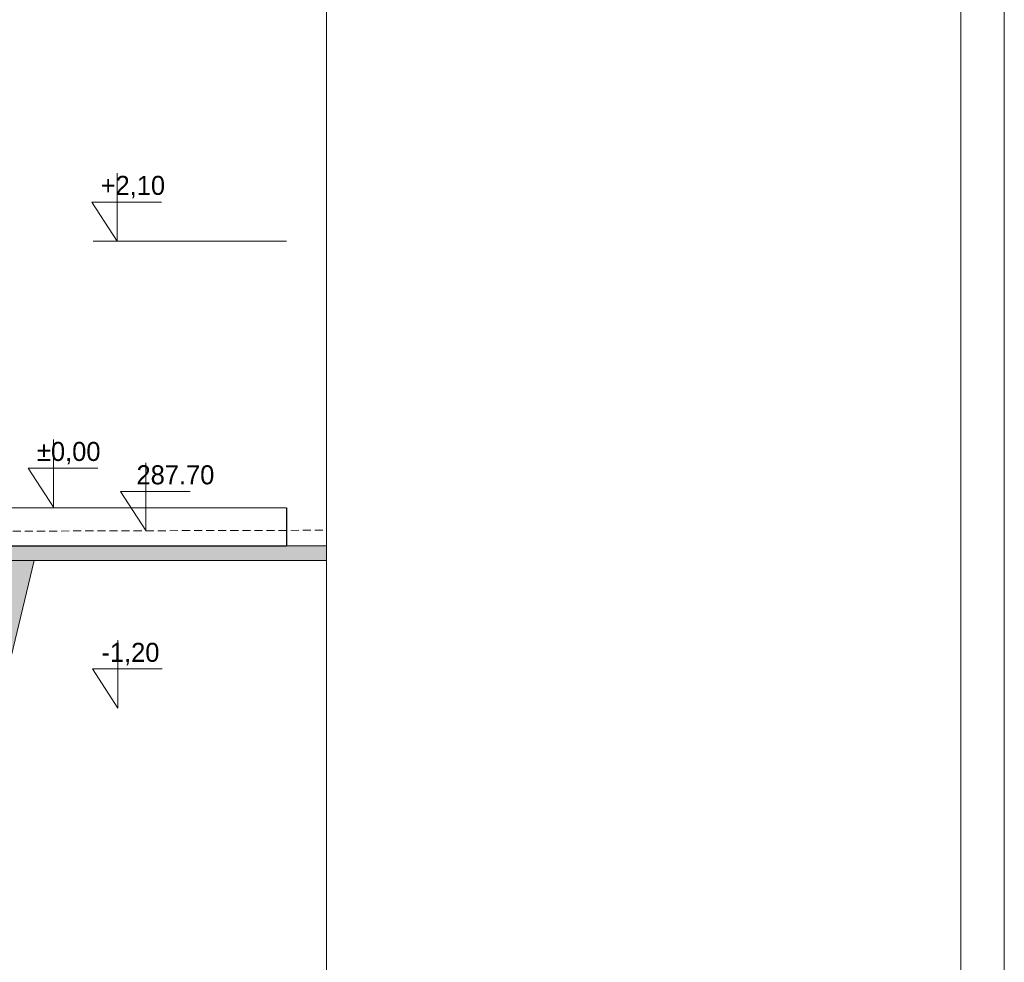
# Model space of a CAD drawing. Header units: millimetres. Extents: x -115268 to 140687, y -37779 to 24471.
# Tile 229 of 256: x 47567 to 48343, y 11351 to 12093. Entities that reach past the tile are written whole.
import ezdxf

# ---------------------------------------------------------------- set-up
doc = ezdxf.new("R2010")
doc.units = ezdxf.units.MM
doc.linetypes.add('DASHED', pattern=[19.05, 12.7, -6.35])
doc.layers.get('0').update_dxf_attribs({"lineweight": 9})
for name, color, linetype, lineweight in [('A_CIENKA', 7, 'Continuous', 9), ('A_HATCH', 8, 'Continuous', 9), ('A_KONSTRUKCJA', 3, 'Continuous', 25), ('A_PRZERYW', 8, 'DASHED', 9), ('A_RAMKA', 7, 'Continuous', 9)]:
    doc.layers.add(name, color=color, linetype=linetype, lineweight=lineweight)
doc.layers.add('A_WYMIAR', color=253, linetype='Continuous', lineweight=5, transparency=0.2)

# ---------------------------------------------------------------- blocks, each defined once
blk = doc.blocks.new('METRYKA11')
for p, q in [((7511378.67, 5508935.17), (7511378.67, 5506025.17)), ((7511878.67, 5508935.17), (7511878.67, 5506025.17))]:
    blk.add_line(p, q)

msp = doc.modelspace()

# ---------------------------------------------------------------- hatches: boundary and pattern name
at = {"layer": 'A_HATCH', "true_color": 0x000000, "transparency": 33554559}
h = msp.add_hatch(color=18, dxfattribs=at)
h.dxf.hatch_style = 1
h.paths.add_polyline_path([(45103.01481, 11667.51979), (45103.01481, 11679.0609), (44418.08779, 11679.0609), (44418.08779, 11667.51979)])
h.paths.add_polyline_path([(47472.53518, 11679.0609), (47472.53518, 11667.51979), (47809.10759, 11667.51979), (47809.10759, 11679.0609)])
at = {"layer": 'A_HATCH', "transparency": 33554687}
h = msp.add_hatch(dxfattribs=at)
h.set_pattern_fill('AR-SAND', color=256, scale=0.2)
h.set_pattern_definition([(37.5, (94.794, 22653.216), (-0.3200063, 9.7882647), [0, -7.7216, 0, -8.636, 0, -8.255]), (7.5, (94.794, 22653.216), (8.9904657, 14.336502), [0, -4.1656, 0, -6.9596, 0, -2.667]), (327.5, (88.546, 22653.216), (15.8198474, 0.0287437), [0, -2.54, 0, -9.144, 0, -11.938]), (317.5, (88.546, 22653.216), (15.271129, 4.4585865), [0, -1.27, 0, -5.9944, 0, -6.858])])
edge = h.paths.add_edge_path()
edge.add_spline(control_points=[(45081.23336, 11600.89161), (45080.89751, 11600.38215), (45078.4929, 11596.20242), (45078.71272, 11587.73777), (45079.45815, 11569.618), (45056.3647, 11563.1744), (45028.59474, 11575.98398), (45036.30928, 11623.77229), (45075.69923, 11643.14619), (45088.14085, 11656.11715), (45103.01481, 11664.28002)], knot_values=[47.550004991, 47.550004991, 47.550004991, 47.550004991, 49.956071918, 66.320102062, 77.600305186, 93.451729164, 117.578861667, 155.333075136, 202.222132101, 215.061406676, 215.061406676, 215.061406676, 215.061406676], degree=3, periodic=0)
edge.add_line((45103.01481, 11664.28002), (45103.01481, 11667.51979))
edge.add_line((45103.01481, 11667.51979), (44996.91883, 11667.51979))
edge.add_line((44996.91883, 11667.51979), (45025.6804, 11549.0609))
edge.add_line((45025.6804, 11549.0609), (45078.01481, 11549.0609))
edge.add_line((45078.01481, 11549.0609), (45083.01481, 11559.0609))
edge.add_line((45083.01481, 11559.0609), (45083.01481, 11599.0609))
edge.add_line((45083.01481, 11599.0609), (45103.01481, 11599.0609))
edge.add_line((45103.01481, 11599.0609), (45103.01481, 11600.89161))
edge.add_line((45103.01481, 11600.89161), (45081.23336, 11600.89161))
h.paths.add_polyline_path([(47425.53518, 11649.5609), (45150.01481, 11649.5609), (45150.01481, 11601.0609), (45190.01481, 11601.0609), (45190.01481, 11557.0609), (45189.01481, 11557.0609), (45193.01481, 11549.0609), (47382.53518, 11549.0609), (47387.53518, 11559.0609), (47387.53518, 11599.0609), (47427.53518, 11599.0609), (47427.53518, 11601.0609), (47425.53518, 11601.0609)])
edge = h.paths.add_edge_path()
edge.add_line((47578.63116, 11667.51979), (47472.53518, 11667.51979))
edge.add_line((47472.53518, 11667.51979), (47472.53518, 11664.28002))
edge.add_spline(control_points=[(47472.53518, 11664.28002), (47487.40914, 11656.11715), (47499.85076, 11643.14619), (47539.24071, 11623.77229), (47546.95524, 11575.98398), (47519.18529, 11563.1744), (47496.09184, 11569.618), (47496.83727, 11587.73777), (47497.11954, 11598.60756), (47490.2926, 11605.65502), (47487.84433, 11605.84622), (47485.63911, 11606.1568), (47472.53518, 11611.96467)], knot_values=[47.550004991, 47.550004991, 47.550004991, 47.550004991, 60.389279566, 107.278336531, 145.03255, 169.159682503, 185.011106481, 196.291309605, 212.65533975, 223.599852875, 232.277114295, 234.313552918, 234.313552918, 234.313552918, 234.313552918], degree=3, periodic=0)
edge.add_line((47472.53518, 11611.96467), (47472.53518, 11599.0609))
edge.add_line((47472.53518, 11599.0609), (47492.53518, 11599.0609))
edge.add_line((47492.53518, 11599.0609), (47492.53518, 11559.0609))
edge.add_line((47492.53518, 11559.0609), (47497.53518, 11549.0609))
edge.add_line((47497.53518, 11549.0609), (47549.86959, 11549.0609))
edge.add_line((47549.86959, 11549.0609), (47578.63116, 11667.51979))

# ---------------------------------------------------------------- linework, layer by layer
at = {"layer": 'A_CIENKA'}
for p, q in [((47644.04948, 11972.4822), (47644.04948, 11919.05406)), ((47644.04948, 11949.83714), (47624.04948, 11949.83714)), ((47624.04948, 11949.83714), (47644.04948, 11919.05406)), ((47644.04948, 11949.83714), (47678.95988, 11949.83714)), ((47593.85719, 11762.90832), (47593.85719, 11709.48017)), ((47666.70998, 11744.49791), (47666.70998, 11691.06977)), ((47593.85719, 11740.26326), (47573.85719, 11740.26326)), ((47573.85719, 11740.26326), (47593.85719, 11709.48017)), ((47593.85719, 11740.26326), (47628.76758, 11740.26326)), ((47666.70998, 11721.85285), (47646.70998, 11721.85285)), ((47646.70998, 11721.85285), (47666.70998, 11691.06977)), ((47666.70998, 11721.85285), (47701.62037, 11721.85285)), ((47452.53518, 11679.0609), (47809.10759, 11679.0609))]:
    msp.add_line(p, q, dxfattribs=at)
at = {"layer": 'A_CIENKA', "color": 1}
for p, q in [((47644.64478, 11604.6593), (47644.64478, 11551.23116)), ((47644.64478, 11582.01424), (47624.64478, 11582.01424)), ((47624.64478, 11582.01424), (47644.64478, 11551.23116)), ((47644.64478, 11582.01424), (47679.55518, 11582.01424))]:
    msp.add_line(p, q, dxfattribs=at)
at = {"layer": 'A_CIENKA'}
for points in [[(44143.29342, 12835.96384), (48343.29342, 12835.96384), (48343.29342, 9865.96384), (44143.29342, 9865.96384), (44143.29342, 12835.96384)], [(47497.53518, 11549.0609), (47549.86959, 11549.0609), (47578.63116, 11667.51979)]]:
    msp.add_lwpolyline(points, dxfattribs=at)
at = {"layer": 'A_HATCH'}
msp.add_lwpolyline([(47452.53518, 11679.0609), (47809.10759, 11679.0609), (47809.10759, 11667.51979), (47452.53518, 11667.51979)], dxfattribs=at)
msp.add_lwpolyline([(47452.53518, 11679.0609), (47809.10759, 11679.0609), (47809.10759, 11667.51979), (47452.53518, 11667.51979)], dxfattribs=at)
at = {"layer": 'A_KONSTRUKCJA'}
msp.add_line((47452.53518, 11679.0609), (47777.53518, 11679.0609), dxfattribs=at)
msp.add_lwpolyline([(47777.53518, 11709.0609), (47777.53518, 11679.0609)], dxfattribs=at)
at = {"layer": 'A_PRZERYW', "ltscale": 0.5}
msp.add_line((44323.29342, 11681.2205), (47809.10759, 11691.31035), dxfattribs=at)
at = {"layer": 'A_RAMKA'}
msp.add_lwpolyline([(44323.29342, 12805.96384), (48309.10759, 12805.96384), (48309.10759, 9895.96384), (44323.29342, 9895.96384)], close=True, dxfattribs=at)
at = {"layer": 'A_WYMIAR'}
for p, q in [((47777.53518, 11919.0609), (47625.03518, 11919.0609)), ((47777.53518, 11709.0609), (47472.53518, 11709.0609))]:
    msp.add_line(p, q, dxfattribs=at)

# ---------------------------------------------------------------- block references
at = {"layer": 'A_CIENKA'}
msp.add_blockref('METRYKA11', (-7463569.56196, -5496129.20873), dxfattribs=at)

# ---------------------------------------------------------------- texts
at = {"layer": 'A_CIENKA', "char_height": 15, "attachment_point": 1}
for s, width, heights, insert in [('+2,10', 104.1528188, [104.15282], (47631.06124, 11970.45287)), ('%%P0,00', 48.770906, [0], (47580.86895, 11760.87898)), (' 287.70', 332.8311032, [18.10996], (47653.72174, 11742.46857))]:
    msp.add_mtext_dynamic_manual_height_columns(s, width=width, gutter_width=17.5, heights=heights, dxfattribs=dict(at, insert=insert))
at = {"layer": 'A_CIENKA', "color": 1, "insert": (47631.65654, 11602.62997), "char_height": 15, "attachment_point": 1}
msp.add_mtext_dynamic_manual_height_columns('-1,20', width=48.770906, gutter_width=17.5, heights=[0], dxfattribs=at)

doc.saveas('drawing.dxf')
